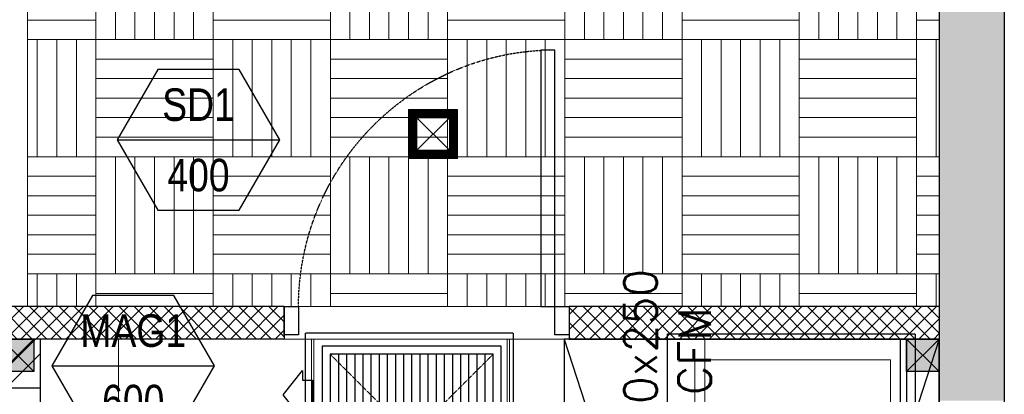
# Model space of a CAD drawing. Header units: millimetres. Extents: x -1574 to 74790, y -2818 to 13830.
# Tile 74 of 92: x 14526 to 17550, y 9350 to 10501. Entities that reach past the tile are written whole.
import ezdxf
from ezdxf.enums import TextEntityAlignment as Align

# ---------------------------------------------------------------- set-up
doc = ezdxf.new("R2010")
doc.units = ezdxf.units.MM
doc.header["$MEASUREMENT"] = 0
for name, pattern in [('( Hidden )', [0.375, 0.25, -0.125]), ('DASHED', [0.75, 0.5, -0.25]), ('HIDDEN2', [0.1875, 0.125, -0.0625])]:
    doc.linetypes.add(name, pattern=pattern)
doc.layers.get('0').update_dxf_attribs({"lineweight": 5})
for name, color, linetype, lineweight in [('a- flr dim 02', 1, 'Continuous', 30), ('A-BULKHEAD', 252, 'Continuous', 5), ('A-DOOR', 1, 'Continuous', 0), ('A-GA DIM', 1, 'Continuous', 5), ('A-LIGHT', 1, 'Continuous', 5), ('A-LINTEL', 252, '( Hidden )', 0), ('A-Wall & Column', 2, 'Continuous', 0), ('EQ', 252, 'Continuous', 25), ('ND_26_HATCH', 8, 'Continuous', 13), ('WALL', 1, 'Continuous', 5)]:
    doc.layers.add(name, color=color, linetype=linetype, lineweight=lineweight)
for name, color, linetype, lineweight, true_color in [('A-100MM (2)', 7, 'Continuous', 5, 0xff7fff), ('A-CEILING-01', 7, 'Continuous', 5, 0xd56ca8), ('A-CEILING-05', 7, 'Continuous', 5, 0x139b48), ('A-CEILING-06', 7, 'Continuous', 5, 0x7957ea), ('ACMV-FA-DUCT', 150, 'Continuous', 20, 0x007fff), ('ACMV-KE-DUCT', 220, 'Continuous', 20, 0xff00bf), ('M-MEP-ELLG-LIGHT', 5, 'Continuous', 15, 0x0000ff), ('RCP LAYOUT', 9, 'Continuous', 13, 0x808080)]:
    doc.layers.add(name, color=color, linetype=linetype, lineweight=lineweight, true_color=true_color)
for name, color, linetype, true_color in [('A-140MM', 7, 'Continuous', 0x9f7fff), ('A-COLOUMN', 5, 'Continuous', 0x0000ff), ('ACMV-DUCT-THERMAL-EXT-INS', 9, 'DASHED', 0x808080), ('ACMV-FA-FLOW ARROW', 140, 'Continuous', 0x00bfff), ('ACMV-GRD', 30, 'Continuous', 0xff7f00), ('Exhaut Hoods', 7, 'Continuous', 0xf26722)]:
    doc.layers.add(name, color=color, linetype=linetype, true_color=true_color)
for name, color, linetype in [('ACMV-KE-DUCT-TEXT', 7, 'Continuous'), ('DOOR', 1, 'Continuous'), ('Legend', 7, 'Continuous')]:
    doc.layers.add(name, color=color, linetype=linetype)
doc.styles.add('Arial Narrow', font='ARIALN.TTF')
doc.styles.get("Standard").update_dxf_attribs({"font": 'romans.shx'})

# ---------------------------------------------------------------- blocks, each defined once
blk = doc.blocks.new('Door-Hurgh')
at = {"layer": 'DOOR', "color": 8, "true_color": 0x808080, "elevation": 0}
for points in [[(43489.7, 2604.7), (43539.7, 2604.7), (43539.7, 2704.7), (43489.7, 2704.7)], [(44439.7, 2604.7), (44489.7, 2604.7), (44489.7, 2704.7), (44439.7, 2704.7)], [(44439.7, 1705.1), (44389.7, 1705.1), (44389.7, 2604.7), (44439.7, 2604.7)]]:
    blk.add_lwpolyline(points, close=True, dxfattribs=at)
at = {"layer": 'EQ', "color": 8, "linetype": 'HIDDEN2', "ltscale": 7, "true_color": 0x808080}
blk.add_arc((44441.5, 2605.4, 0), 901.8, 180.0462, 266.7054, dxfattribs=at)
blk = doc.blocks.new('A$C81f607aa')
at = {"layer": 'A-100MM (2)', "true_color": 0x808080, "transparency": 33554687}
h = blk.add_hatch(dxfattribs=at)
h.set_pattern_fill('ANSI37', color=8, scale=260)
h.paths.add_polyline_path([(138.8, 9620), (-750, 9620), (-750, 9520), (138.8, 9520)])
h = blk.add_hatch(dxfattribs=at)
h.set_pattern_fill('ANSI37', color=8, scale=260)
h.paths.add_polyline_path([(1013.8, 9620), (1013.8, 9520), (2150, 9520), (2150, 9620)])
at = {"layer": 'A-140MM', "lineweight": 0, "true_color": 0x808080}
h = blk.add_hatch(dxfattribs=at)
h.set_pattern_fill('ANSI32', color=8, scale=340)
h.set_pattern_definition([(45, (451552.75, 162145.9), (-90.156115, 90.156115), []), (45, (451612.86, 162145.9), (-90.156115, 90.156115), [])])
h.paths.add_polyline_path([(-610, 5920), (-750, 5920), (-750, 3520), (-610, 3520)])
h.paths.add_polyline_path([(-610, 8540), (-750, 8540), (-750, 6920), (-610, 6920)])
h.paths.add_polyline_path([(-750, 9370), (-610, 9370), (-610, 9520), (-750, 9520)])
at = {"layer": 'ND_26_HATCH', "lineweight": -3, "true_color": 0x808080, "transparency": 33554687}
h = blk.add_hatch(color=8, dxfattribs=at)
h.dxf.hatch_style = 1
h.paths.add_polyline_path([(2350, 5830), (2152, 5830), (2152, 5718.1), (2150.8, 3620), (2350, 3620)])
h.paths.add_polyline_path([(2350, 8211.4), (2150, 8211.4), (2150, 6030), (2350, 6030)])
h.paths.add_polyline_path([(2350, 9130), (2150, 9130), (2150, 8411.4), (2350, 8411.4)])
h.paths.add_polyline_path([(2350, 11087.2), (2150, 11087.2), (2150, 9330), (2350, 9330)])
h.paths.add_polyline_path([(2350, 13280), (2150, 13280), (2150, 11287.2), (2350, 11287.2)])
at = {"layer": 'a- flr dim 02', "color": 8, "lineweight": -3, "true_color": 0x808080}
for points in [[(2150, 9620), (1013.8, 9620), (1013.8, 9520), (2150, 9520)], [(2050, 9520), (2050, 3520), (1038.8, 3520), (1038.8, 3420), (2050, 3420), (2050, 2170)]]:
    blk.add_lwpolyline(points, dxfattribs=at)
at = {"layer": 'A-LINTEL', "color": 8, "lineweight": 0, "ltscale": 8, "true_color": 0x808080}
for points in [[(138.8, 9620), (1013.8, 9620)], [(1013.8, 9520), (138.8, 9520)]]:
    blk.add_lwpolyline(points, dxfattribs=at)
at = {"layer": 'A-Wall & Column', "color": 8, "lineweight": -3, "true_color": 0x808080}
for p, q in [((2150, 13480), (2150, 2170)), ((2350, 13480), (2350, 0)), ((138.8, 9620), (-750, 9620)), ((-610, 9618), (-610, 9620)), ((138.8, 9620), (138.8, 9520)), ((2150, 9620), (1013.8, 9620)), ((1013.8, 9620), (1013.8, 9520)), ((138.8, 9520), (-750, 9520)), ((-610, 3520), (-610, 9520)), ((2150, 9520), (1013.8, 9520)), ((2030, 9520), (2030, 3520)), ((-750, 9370), (-610, 9370))]:
    blk.add_line(p, q, dxfattribs=at)
at = {"layer": 'WALL', "color": 8, "lineweight": -3, "true_color": 0x808080}
for p, q in [((138.8, 9620), (138.8, 9520)), ((1013.8, 9620), (1013.8, 9520))]:
    blk.add_line(p, q, dxfattribs=at)
at = {"layer": 'A-DOOR', "color": 8, "lineweight": 9, "true_color": 0x808080, "xscale": -0.8750571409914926, "yscale": 0.8750571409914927, "zscale": 0.8750571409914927, "rotation": 180}
blk.add_blockref('Door-Hurgh', (-37917.2, 11899.3, 0), dxfattribs=at)
blk = doc.blocks.new('*U69')
at = {"lineweight": 0}
h = blk.add_hatch(dxfattribs=at)
h.set_pattern_fill('ANSI31', color=0)
h.paths.add_polyline_path([(50, 50), (75, 75), (-75, 75), (-50, 50)])
h.paths.add_polyline_path([(50, -50), (75, -75), (75, 75), (50, 50)])
h.paths.add_polyline_path([(-50, -50), (-75, -75), (75, -75), (50, -50)])
h.paths.add_polyline_path([(-50, 50), (-75, 75), (-75, -75), (-50, -50)])
at = {"color": 0}
for p, q in [((-50, 50), (50, -50)), ((-50, -50), (50, 50))]:
    blk.add_line(p, q, dxfattribs=at)
at = {"color": 0, "lineweight": 0}
for points in [[(-75, 75), (75, 75), (75, -75), (-75, -75)], [(-50, 50), (50, 50), (50, -50), (-50, -50)]]:
    blk.add_lwpolyline(points, close=True, dxfattribs=at)
blk = doc.blocks.new('A$C98a85b24')
at = {"layer": 'M-MEP-ELLG-LIGHT', "color": 8, "true_color": 0x808080}
blk.add_blockref('*U69', (11605.7, 10150), dxfattribs=at)
blk = doc.blocks.new('A$C4c94997f')
at = {"true_color": 0x808080}
h = blk.add_hatch(color=8, dxfattribs=at)
h.dxf.hatch_style = 1
h.paths.add_polyline_path([(-2880, 0), (-2780, 0), (-2780, -100), (-2880, -100)])
h.paths.add_polyline_path([(-100, 0), (0, 0), (0, -100), (-100, -100)])
h.paths.add_polyline_path([(-2880, -1812), (-2780, -1812), (-2780, -1912), (-2880, -1912)])
h.paths.add_polyline_path([(-2880, -3630), (-2780, -3630), (-2780, -3730), (-2880, -3730)])
h.paths.add_polyline_path([(-2880, -5440), (-2780, -5440), (-2780, -5540), (-2880, -5540)])
h.paths.add_polyline_path([(-2148, -7250), (-2048, -7250), (-2048, -7350), (-2148, -7350)])
h.paths.add_polyline_path([(-100, -7250), (0, -7250), (0, -7350), (-100, -7350)])
h.paths.add_polyline_path([(-100, -5440), (0, -5440), (0, -5540), (-100, -5540)])
h.paths.add_polyline_path([(-100, -3630), (0, -3630), (0, -3730), (-100, -3730)])
h.paths.add_polyline_path([(-100, -1812), (0, -1812), (0, -1912), (-100, -1912)])
at = {"layer": 'A-COLOUMN', "color": 8, "true_color": 0x808080}
for p, q in [((-2780, 0), (-2880, -100)), ((-2880, 0), (-2780, -100)), ((0, 0), (-100, -100)), ((-100, 0), (0, -100))]:
    blk.add_line(p, q, dxfattribs=at)
for points in [[(-2880, 0), (-2780, 0), (-2780, -100), (-2880, -100)], [(-100, 0), (0, 0), (0, -100), (-100, -100)]]:
    blk.add_lwpolyline(points, close=True, dxfattribs=at)
blk = doc.blocks.new('XR-CP-DS')
at = {"layer": 'A-CEILING-01', "true_color": 0x808080}
h = blk.add_hatch(dxfattribs=at)
h.set_pattern_fill('ANSI37', color=8, scale=2000)
edge = h.paths.add_edge_path()
edge.add_line((17350, 13380), (12020, 13380))
edge.add_line((12020, 13380), (12020, 13280))
edge.add_line((12020, 13280), (11820, 13280))
edge.add_line((11820, 13280), (11820, 13380))
edge.add_line((11820, 13380), (6090, 13380))
edge.add_line((6090, 13380), (6090, 13280))
edge.add_line((6090, 13280), (5890, 13280))
edge.add_line((5890, 13280), (5890, 13380))
edge.add_line((5890, 13380), (350, 13380))
edge.add_line((350, 13380), (200, 13380))
edge.add_line((200, 13380), (200, 4520))
edge.add_line((200, 4520), (650, 4520))
edge.add_line((650, 4520), (650, 4220))
edge.add_line((650, 4220), (200, 4220))
edge.add_line((200, 4220), (200, 3270))
edge.add_line((200, 3270), (3945, 3270))
edge.add_line((3945, 3270), (3945, 3920))
edge.add_line((3945, 3920), (6135, 3920))
edge.add_line((6135, 3920), (6135, 3270))
edge.add_line((6135, 3270), (9805, 3270))
edge.add_line((9805, 3270), (9805, 3070))
edge.add_line((9805, 3070), (10125.7, 3070))
edge.add_line((10125.7, 3070), (10125.7, 3423))
edge.add_line((10125.7, 3423), (11242.1, 4539.4))
edge.add_line((11242.1, 4539.4), (10770.1, 5011.3))
edge.add_line((10770.1, 5011.3), (11904.4, 6145.6))
edge.add_line((11904.4, 6145.6), (14298.8, 8540))
edge.add_line((14298.8, 8540), (14450, 8540))
edge.add_line((14450, 8540), (14450, 9620))
edge.add_line((14450, 9620), (14450, 12330))
edge.add_arc((15200, 12330), 750, 90, 180, ccw=False)
edge.add_line((15200, 13080), (17350, 13080))
edge.add_line((17350, 13080), (17350, 13380))
h.paths.add_polyline_path([(5890.1, 11294.2), (6090.1, 11294.2), (6090.1, 11094.2), (5890.1, 11094.2)], flags=16)
h.paths.add_polyline_path([(5890.1, 9330), (6090.1, 9330), (6090.1, 9130), (5890.1, 9130)], flags=16)
h.paths.add_polyline_path([(5890, 8418.4), (6090, 8418.4), (6090, 8218.4), (5890, 8218.4)], flags=16)
h.paths.add_polyline_path([(5890, 6030), (6090, 6030), (6090, 5830), (5890, 5830)], flags=16)
h.paths.add_polyline_path([(11820, 8418.4), (12020, 8418.4), (12020, 8218.4), (11820, 8218.4)], flags=16)
h.paths.add_polyline_path([(11820, 9330), (12020, 9330), (12020, 9130), (11820, 9130)], flags=16)
h.paths.add_polyline_path([(11820.1, 11294.2), (12020.1, 11294.2), (12020.1, 11094.2), (11820.1, 11094.2)], flags=16)
at = {"layer": 'A-CEILING-06', "true_color": 0x808080}
h = blk.add_hatch(dxfattribs=at)
h.set_pattern_fill('AR-PARQ1', color=8, scale=30)
edge = h.paths.add_edge_path()
edge.add_line((17350, 13030), (17350, 9620))
edge.add_line((17350, 9620), (14550, 9620))
edge.add_line((14550, 9620), (14550, 12330))
edge.add_arc((15200, 12330), 650, 90, 180, ccw=False)
edge.add_line((15200, 12980), (17350, 12980))
at = {"layer": 'A-BULKHEAD', "color": 8, "ltscale": 5, "true_color": 0x808080}
blk.add_lwpolyline([(14450, 9620), (14450, 12330, -0.414214), (15200, 13080), (17350, 13080), (17350, 12980), (15200, 12980, 0.414214), (14550, 12330), (14550, 9620), (14450, 9620)], format="xyb", dxfattribs=at)
at = {"layer": 'A-CEILING-01', "color": 8, "true_color": 0x808080}
blk.add_lwpolyline([(17350, 12980), (17350, 9620), (14550, 9620), (14550, 12330, -0.414214), (15200, 12980), (17350, 12980)], format="xyb", dxfattribs=at)
blk.add_lwpolyline([(15490.9, 3520), (14590, 3520), (14590, 9520), (17230, 9520), (17230, 3520), (16390.9, 3520)], close=True, dxfattribs=at)
at = {"layer": 'A-CEILING-05', "color": 8, "linetype": 'Continuous', "true_color": 0x808080}
for p, q in [((14830, 3520), (14830, 9520)), ((15430, 3520), (15430, 9520)), ((16030, 3520), (16030, 9520)), ((16630, 3520), (16630, 9520))]:
    blk.add_line(p, q, dxfattribs=at)
at = {"color": 8, "true_color": 0x808080}
blk.add_blockref('A$C81f607aa', (15200, 0), dxfattribs=at)
at = {"layer": 'A-GA DIM', "color": 8, "true_color": 0x808080}
blk.add_blockref('A$C4c94997f', (17350, 9520), dxfattribs=at)
at = {"layer": 'A-LIGHT', "color": 8, "true_color": 0x808080}
blk.add_blockref('A$C98a85b24', (4190, 0), dxfattribs=at)
blk = doc.blocks.new('A$C526f7b77')
at = {"layer": 'Exhaut Hoods', "linetype": 'Continuous', "ltscale": 750}
blk.add_lwpolyline([(12008.2, 5970.1), (13160, 5970.1), (13160, 9520), (12008.2, 9520)], close=True, dxfattribs=at)
at = {"layer": 'Exhaut Hoods'}
for points in [[(13160, 9520), (12008.2, 5970.1)], [(12008.2, 9520), (13160, 5970.1)]]:
    blk.add_lwpolyline(points, dxfattribs=at)
blk = doc.blocks.new('FA-CBCD-1W-500x500')
at = {"layer": 'ACMV-FA-FLOW ARROW'}
for points in [[(-125, 395), (-200, 335), (-170, 335), (-170, 305), (-80, 305), (-80, 335), (-50, 335), (-125, 395)], [(125, 395), (50, 335), (80, 335), (80, 305), (170, 305), (170, 335), (200, 335), (125, 395)]]:
    blk.add_lwpolyline(points, dxfattribs=at)
at = {"layer": 'ACMV-GRD', "color": 8, "true_color": 0x808080}
for p, q in [((-250, 225), (250, 225)), ((-250, 200), (250, 200)), ((-250, 175), (250, 175)), ((-250, 150), (250, 150)), ((-250, 125), (250, 125)), ((-250, 100), (250, 100)), ((-250, 75), (250, 75)), ((-250, 50), (250, 50)), ((-250, 25), (250, 25)), ((-250, 0), (250, 0)), ((-250, -25), (250, -25)), ((-250, -50), (250, -50)), ((-250, -75), (250, -75)), ((-250, -100), (250, -100)), ((-250, -125), (250, -125)), ((-250, -150), (250, -150)), ((-250, -175), (250, -175)), ((-250, -200), (250, -200)), ((-250, -225), (250, -225))]:
    blk.add_line(p, q, dxfattribs=at)
at = {"layer": 'ACMV-GRD'}
for points in [[(-275, 275), (275, 275), (275, -275), (-275, -275)], [(-250, 250), (250, 250), (250, -250), (-250, -250)]]:
    blk.add_lwpolyline(points, close=True, dxfattribs=at)
blk = doc.blocks.new('AIR Terminal Tag')
at = {"layer": 'Legend'}
blk.add_line((-250, 0), (250, 0), dxfattribs=at)
blk.add_lwpolyline([(-125, 216.5), (-250, 0), (-125, -216.5), (125, -216.5), (250, 0), (125, 216.5)], close=True, dxfattribs=at)
at = {"layer": 'Legend', "style": 'Arial Narrow'}
for tag, p in [('AIR_TERMINAL_TYPE_NUMBER', (0, 108.3)), ('CFM', (0, -108.3))]:
    blk.add_attdef(tag, text='', height=100, dxfattribs=at).set_placement(p, align=Align.MIDDLE_CENTER)
blk = doc.blocks.new('A$C5c7590bd')
at = {"layer": 'ACMV-DUCT-THERMAL-EXT-INS'}
blk.add_lwpolyline([(-3336.2, 1998.5), (-3361.3, 2449.1), (-3360.3, 2696.3), (-3360.3, 2883.5, -0.413414), (-2441.3, 3802.5), (203.7, 3806.3), (203.8, 9539), (841.8, 9539), (841.7, 3168.3), (-2441.3, 3164.5, 0.414227), (-2722.3, 2883.5), (-2722.3, 2446.8), (-2747.3, 1995.8)], format="xyb", dxfattribs=at)
blk.add_lwpolyline([(-366.9, 2538.9), (1320, 3139.9), (1315.7, 9536), (2075.8, 9536), (2080, 2463.5)], dxfattribs=at)
at = {"layer": 'ACMV-FA-DUCT'}
for points in [[(222.8, 9520), (822.8, 9520), (822.7, 7543.7), (222.7, 7543.7)], [(280, 9473), (780, 9473), (780, 8973), (280, 8973)]]:
    blk.add_lwpolyline(points, close=True, dxfattribs=at)
at = {"layer": 'ACMV-FA-DUCT', "linetype": 'DASHED'}
for points in [[(280, 9473), (780, 8973)], [(280, 8973), (780, 9473)]]:
    blk.add_lwpolyline(points, dxfattribs=at)
at = {"layer": 'ACMV-KE-DUCT'}
blk.add_lwpolyline([(1400, 9456), (2000, 9456), (2000, 7540.1), (1400, 7540.1)], close=True, dxfattribs=at)
at = {"layer": 'ACMV-GRD', "xscale": -1, "rotation": 90}
blk.add_blockref('FA-CBCD-1W-500x500', (530, 9223), dxfattribs=at)
at = {"layer": 'Exhaut Hoods'}
blk.add_blockref('A$C526f7b77', (-11010, 0), dxfattribs=at)
at = {"layer": 'Legend'}
blk.add_blockref('AIR Terminal Tag', (-325, 9437.5), dxfattribs=at).add_auto_attribs({'CFM': '600', 'AIR_TERMINAL_TYPE_NUMBER': 'MAG1'})
at = {"layer": 'ACMV-KE-DUCT-TEXT', "insert": (1315.9, 9276.9), "char_height": 100, "attachment_point": 5, "rotation": 90}
blk.add_mtext_dynamic_manual_height_columns('{\\Fromans|c0;KED 600x250\\P2250 CFM}', width=1639.938, gutter_width=1, heights=[0], dxfattribs=at)
blk = doc.blocks.new('A$C7e6e56f9')
at = {"layer": 'Legend'}
blk.add_blockref('AIR Terminal Tag', (-124.7, 10132), dxfattribs=at).add_auto_attribs({'CFM': '400', 'AIR_TERMINAL_TYPE_NUMBER': 'SD1'})

msp = doc.modelspace()

# ---------------------------------------------------------------- block references
for name in ['A$C7e6e56f9', 'A$C5c7590bd']:
    msp.add_blockref(name, (15200, 0))
at = {"layer": 'RCP LAYOUT', "color": 1}
msp.add_blockref('XR-CP-DS', (0, 0), dxfattribs=at)

doc.saveas('drawing.dxf')
